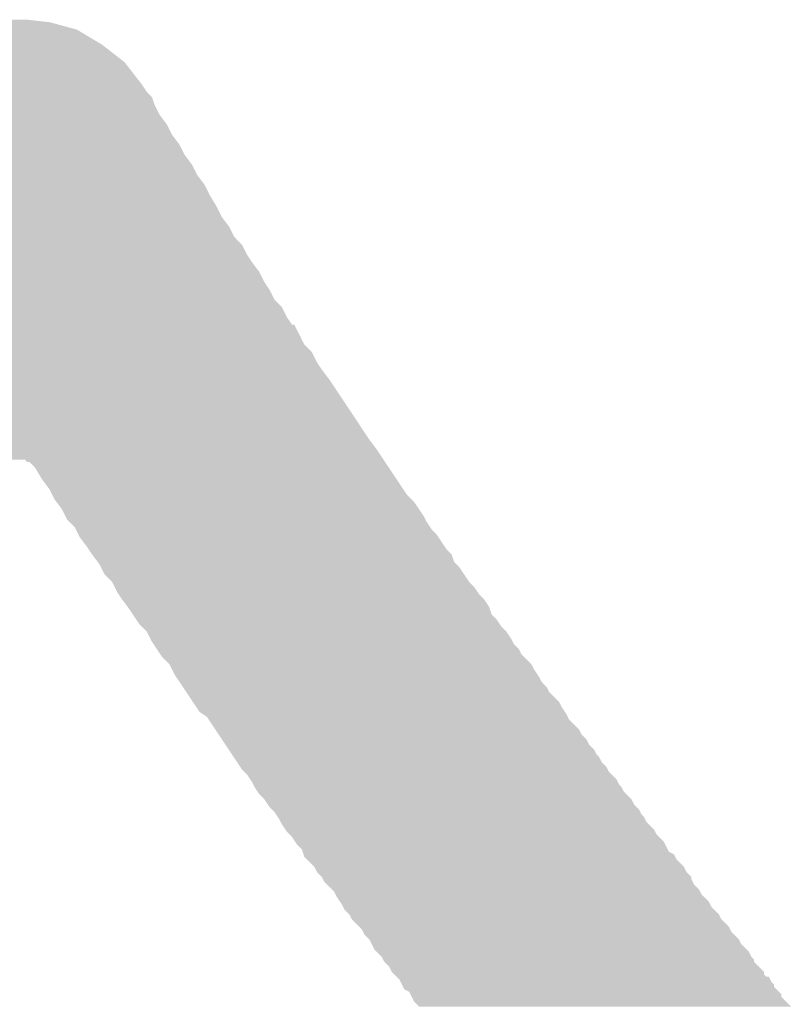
# Model space of a CAD drawing. Extents: x -1.3 to 24.2, y -3.9 to 39.2.
# Tile 20 of 35: x 9.5 to 10.3, y 18.7 to 19.7. Entities that reach past the tile are written whole.
import ezdxf

# ---------------------------------------------------------------- set-up
doc = ezdxf.new("R2010")
doc.units = 0
doc.layers.add('TEMP_HUM_28_CLICK_V100_GTO', color=14, linetype='CONTINUOUS')

msp = doc.modelspace()

# ---------------------------------------------------------------- linework, layer by layer
at = {"layer": 'TEMP_HUM_28_CLICK_V100_GTO'}
for points in [[(9.448802, 19.659602), (9.476742, 19.66722), (9.563096, 19.659602), (9.535162, 19.66722)], [(9.476742, 19.66722), (9.497062, 19.66976), (9.535162, 19.66722), (9.512298, 19.66976)], [(9.423404, 19.646902), (9.448798, 19.6596), (9.584264, 19.646902), (9.563102, 19.6596)], [(9.448798, 19.6596), (9.448802, 19.659602), (9.563102, 19.6596), (9.563096, 19.659602)], [(9.420544, 19.64436), (9.423404, 19.646902), (9.5885, 19.64436), (9.584264, 19.646902)], [(9.40054, 19.62658), (9.420544, 19.64436), (9.61136, 19.62658), (9.5885, 19.64436)], [(9.39038, 19.61642), (9.400538, 19.626578), (9.619264, 19.61642), (9.611362, 19.626578)], [(9.400538, 19.626578), (9.40054, 19.62658), (9.611362, 19.626578), (9.61136, 19.62658)], [(9.380222, 19.603722), (9.39038, 19.61642), (9.62914, 19.603722), (9.619264, 19.61642)], [(9.37463, 19.591016), (9.37768, 19.596096), (9.6393, 19.591016), (9.634224, 19.596096)], [(9.37768, 19.596098), (9.38022, 19.60372), (9.634222, 19.596098), (9.62914, 19.60372)], [(9.37768, 19.596096), (9.37768, 19.596098), (9.634224, 19.596096), (9.634222, 19.596098)], [(9.38022, 19.60372), (9.380222, 19.603722), (9.62914, 19.60372), (9.62914, 19.603722)], [(9.370062, 19.583402), (9.37463, 19.591016), (9.64184, 19.583402), (9.6393, 19.591016)], [(9.362446, 19.573244), (9.37006, 19.5834), (9.646922, 19.573244), (9.64184, 19.5834)], [(9.37006, 19.5834), (9.370062, 19.583402), (9.64184, 19.5834), (9.64184, 19.583402)], [(9.35736, 19.563082), (9.362442, 19.573236), (9.654538, 19.563082), (9.646928, 19.573236)], [(9.362442, 19.573236), (9.362446, 19.573244), (9.646928, 19.573236), (9.646922, 19.573244)], [(9.349746, 19.552924), (9.357356, 19.563078), (9.659622, 19.552924), (9.65454, 19.563078)], [(9.357356, 19.563078), (9.35736, 19.563082), (9.65454, 19.563078), (9.654538, 19.563082)], [(9.34466, 19.542762), (9.349742, 19.552916), (9.667238, 19.542762), (9.659628, 19.552916)], [(9.349742, 19.552916), (9.349746, 19.552924), (9.659628, 19.552916), (9.659622, 19.552924)], [(9.337046, 19.532604), (9.344656, 19.542758), (9.672322, 19.532604), (9.66724, 19.542758)], [(9.344656, 19.542758), (9.34466, 19.542762), (9.66724, 19.542758), (9.667238, 19.542762)], [(9.33196, 19.522442), (9.337042, 19.532596), (9.679938, 19.522442), (9.672328, 19.532596)], [(9.337042, 19.532596), (9.337046, 19.532604), (9.672328, 19.532596), (9.672322, 19.532604)], [(9.324346, 19.512284), (9.331956, 19.522438), (9.685022, 19.512284), (9.67994, 19.522438)], [(9.331956, 19.522438), (9.33196, 19.522442), (9.67994, 19.522438), (9.679938, 19.522442)], [(9.31926, 19.502122), (9.324342, 19.512276), (9.692638, 19.502122), (9.685028, 19.512276)], [(9.324342, 19.512276), (9.324346, 19.512284), (9.685028, 19.512276), (9.685022, 19.512284)], [(9.311646, 19.491962), (9.319256, 19.502118), (9.69772, 19.491962), (9.69264, 19.502118)], [(9.319256, 19.502118), (9.31926, 19.502122), (9.69264, 19.502118), (9.692638, 19.502122)], [(9.30656, 19.4818), (9.311642, 19.491956), (9.703818, 19.4818), (9.697724, 19.491956)], [(9.311642, 19.491956), (9.311646, 19.491962), (9.697724, 19.491956), (9.69772, 19.491962)], [(9.298942, 19.469104), (9.305036, 19.47926), (9.710422, 19.469104), (9.70534, 19.47926)], [(9.305036, 19.47926), (9.30656, 19.4818), (9.70534, 19.47926), (9.703818, 19.4818)], [(9.29386, 19.458942), (9.29894, 19.469098), (9.718038, 19.458942), (9.710428, 19.469098)], [(9.29894, 19.469098), (9.298942, 19.469104), (9.710428, 19.469098), (9.710422, 19.469104)], [(9.286246, 19.448784), (9.293856, 19.458938), (9.723122, 19.448784), (9.71804, 19.458938)], [(9.293856, 19.458938), (9.29386, 19.458942), (9.71804, 19.458938), (9.718038, 19.458942)], [(9.282428, 19.441156), (9.286242, 19.448776), (9.730742, 19.441156), (9.72313, 19.448776)], [(9.286242, 19.448776), (9.286246, 19.448784), (9.72313, 19.448776), (9.723122, 19.448784)], [(9.275442, 19.430998), (9.28116, 19.438622), (9.735822, 19.430998), (9.73201, 19.438622)], [(9.28116, 19.438622), (9.282428, 19.441156), (9.73201, 19.438622), (9.730742, 19.441156)], [(9.270152, 19.42338), (9.27354, 19.42846), (9.7409, 19.42338), (9.737514, 19.42846)], [(9.27354, 19.42846), (9.275442, 19.430998), (9.737514, 19.42846), (9.735822, 19.430998)], [(9.262742, 19.413218), (9.26846, 19.42084), (9.74852, 19.413218), (9.742806, 19.42084)], [(9.26846, 19.42084), (9.270152, 19.42338), (9.742806, 19.42084), (9.7409, 19.42338)], [(9.255762, 19.403062), (9.26084, 19.41068), (9.7536, 19.403062), (9.74979, 19.41068)], [(9.26084, 19.41068), (9.262742, 19.413218), (9.74979, 19.41068), (9.74852, 19.413218)], [(9.25068, 19.392902), (9.251948, 19.395438), (9.75995, 19.392902), (9.75868, 19.395438)], [(9.251948, 19.395438), (9.255758, 19.403058), (9.75868, 19.395438), (9.753602, 19.403058)], [(9.255758, 19.403058), (9.255762, 19.403062), (9.753602, 19.403058), (9.7536, 19.403062)], [(9.24306, 19.38274), (9.244966, 19.385284), (9.766304, 19.38274), (9.763762, 19.385284)], [(9.244966, 19.385284), (9.25068, 19.392902), (9.763762, 19.385284), (9.75995, 19.392902)], [(9.234168, 19.367498), (9.237982, 19.375122), (9.776462, 19.367498), (9.77265, 19.375122)], [(9.237982, 19.375122), (9.23967, 19.377656), (9.77265, 19.375122), (9.771382, 19.377656)], [(9.23967, 19.377656), (9.24306, 19.38274), (9.771382, 19.377656), (9.766304, 19.38274)], [(9.227822, 19.35988), (9.232902, 19.364964), (9.78155, 19.35988), (9.778156, 19.364964)], [(9.232902, 19.364964), (9.234168, 19.367498), (9.778156, 19.364964), (9.776462, 19.367498)], [(9.2202, 19.347182), (9.225282, 19.357336), (9.790432, 19.347182), (9.78535, 19.357336)], [(9.225282, 19.357336), (9.227804, 19.359862), (9.78535, 19.357336), (9.784086, 19.359862)], [(9.227804, 19.359862), (9.227822, 19.35988), (9.784086, 19.359862), (9.78155, 19.35988)], [(9.215122, 19.339564), (9.2202, 19.347182), (9.794242, 19.339564), (9.790432, 19.347182)], [(9.209404, 19.331936), (9.21512, 19.33956), (9.801862, 19.331936), (9.794246, 19.33956)], [(9.21512, 19.33956), (9.215122, 19.339564), (9.794246, 19.33956), (9.794242, 19.339564)], [(9.203688, 19.321778), (9.207502, 19.329396), (9.806942, 19.321778), (9.803134, 19.329396)], [(9.207502, 19.329396), (9.209404, 19.331936), (9.803134, 19.329396), (9.801862, 19.331936)], [(9.199032, 19.31416), (9.20242, 19.319242), (9.81202, 19.31416), (9.808634, 19.319242)], [(9.20242, 19.319242), (9.203688, 19.321778), (9.808634, 19.319242), (9.806942, 19.321778)], [(9.191624, 19.304), (9.19734, 19.31162), (9.81964, 19.304), (9.813926, 19.31162)], [(9.19734, 19.31162), (9.199032, 19.31416), (9.813926, 19.31162), (9.81202, 19.31416)], [(9.18464, 19.29384), (9.18972, 19.30146), (9.826414, 19.29384), (9.821334, 19.30146)], [(9.18972, 19.30146), (9.191624, 19.304), (9.821334, 19.30146), (9.81964, 19.304)], [(9.17702, 19.28368), (9.18464, 19.29384), (9.833188, 19.28368), (9.826414, 19.29384)], [(9.149926, 19.24304), (9.17702, 19.28368), (9.86028, 19.24304), (9.833188, 19.28368)], [(9.143152, 19.23288), (9.149926, 19.24304), (9.8679, 19.23288), (9.86028, 19.24304)], [(9.13638, 19.22272), (9.143152, 19.23288), (9.874674, 19.22272), (9.8679, 19.23288)], [(9.50977, 19.222714), (9.50722, 19.22272), (9.874678, 19.222714), (9.874674, 19.22272)], [(9.512306, 19.22018), (9.50977, 19.222714), (9.876368, 19.22018), (9.874678, 19.222714)], [(9.51485, 19.220174), (9.512306, 19.22018), (9.876372, 19.220174), (9.876368, 19.22018)], [(9.519922, 19.215098), (9.51485, 19.220174), (9.879756, 19.215098), (9.876372, 19.220174)], [(9.52754, 19.2024), (9.519922, 19.215098), (9.888222, 19.2024), (9.879756, 19.215098)], [(9.53516, 19.192234), (9.52754, 19.2024), (9.894998, 19.192234), (9.888222, 19.2024)], [(9.537702, 19.187158), (9.53516, 19.192234), (9.898382, 19.187158), (9.894998, 19.192234)], [(9.540242, 19.18208), (9.537702, 19.187158), (9.90346, 19.18208), (9.898382, 19.187158)], [(9.542146, 19.17954), (9.540242, 19.18208), (9.906, 19.17954), (9.90346, 19.18208)], [(9.54786, 19.171914), (9.542146, 19.17954), (9.911084, 19.171914), (9.906, 19.17954)], [(9.551672, 19.164298), (9.54786, 19.171914), (9.91616, 19.164298), (9.911084, 19.171914)], [(9.552942, 19.16176), (9.551672, 19.164298), (9.91743, 19.16176), (9.91616, 19.164298)], [(9.555482, 19.159218), (9.552942, 19.16176), (9.918702, 19.159218), (9.91743, 19.16176)], [(9.560562, 19.154132), (9.555482, 19.159218), (9.922094, 19.154132), (9.918702, 19.159218)], [(9.56183, 19.151598), (9.560562, 19.154132), (9.923782, 19.151598), (9.922094, 19.154132)], [(9.564372, 19.14652), (9.56183, 19.151598), (9.92886, 19.14652), (9.923782, 19.151598)], [(9.565642, 19.14398), (9.564372, 19.14652), (9.930554, 19.14398), (9.92886, 19.14652)], [(9.57326, 19.13382), (9.565642, 19.14398), (9.937328, 19.13382), (9.930554, 19.14398)], [(9.574956, 19.131278), (9.57326, 19.13382), (9.939022, 19.131278), (9.937328, 19.13382)], [(9.57834, 19.1262), (9.574956, 19.131278), (9.944098, 19.1262), (9.939022, 19.131278)], [(9.578344, 19.126196), (9.57834, 19.1262), (9.9441, 19.126196), (9.944098, 19.1262)], [(9.584052, 19.118582), (9.578344, 19.126196), (9.946644, 19.118582), (9.9441, 19.126196)], [(9.58596, 19.116034), (9.584052, 19.118582), (9.94919, 19.116034), (9.946644, 19.118582)], [(9.58723, 19.1135), (9.58596, 19.116034), (9.95172, 19.1135), (9.94919, 19.116034)], [(9.591042, 19.10588), (9.58723, 19.1135), (9.956802, 19.10588), (9.95172, 19.1135)], [(9.598658, 19.098258), (9.591042, 19.10588), (9.961882, 19.098258), (9.956802, 19.10588)], [(9.598662, 19.098252), (9.598658, 19.098258), (9.961888, 19.098252), (9.961882, 19.098258)], [(9.6012, 19.09318), (9.598662, 19.098252), (9.96696, 19.09318), (9.961888, 19.098252)], [(9.603742, 19.088098), (9.6012, 19.09318), (9.97035, 19.088098), (9.96696, 19.09318)], [(9.605436, 19.085558), (9.603742, 19.088098), (9.972042, 19.085558), (9.97035, 19.088098)], [(9.60882, 19.08048), (9.605436, 19.085558), (9.97712, 19.08048), (9.972042, 19.085558)], [(9.614532, 19.072864), (9.60882, 19.08048), (9.9822, 19.072864), (9.97712, 19.08048)], [(9.61644, 19.07032), (9.614532, 19.072864), (9.98305, 19.07032), (9.9822, 19.072864)], [(9.619826, 19.065242), (9.61644, 19.07032), (9.984744, 19.065242), (9.98305, 19.07032)], [(9.623214, 19.06016), (9.619826, 19.065242), (9.98982, 19.06016), (9.984744, 19.065242)], [(9.626602, 19.055078), (9.623214, 19.06016), (9.99321, 19.055078), (9.98982, 19.06016)], [(9.629142, 19.052538), (9.626602, 19.055078), (9.994902, 19.052538), (9.99321, 19.055078)], [(9.634216, 19.04746), (9.629142, 19.052538), (9.99998, 19.04746), (9.994902, 19.052538)], [(9.634222, 19.047452), (9.634216, 19.04746), (9.999986, 19.047452), (9.99998, 19.04746)], [(9.638032, 19.039838), (9.634222, 19.047452), (10.00506, 19.039838), (9.999986, 19.047452)], [(9.639302, 19.037298), (9.638032, 19.039838), (10.006334, 19.037298), (10.00506, 19.039838)], [(9.640992, 19.034764), (9.639302, 19.037298), (10.007602, 19.034764), (10.006334, 19.037298)], [(9.644384, 19.029676), (9.640992, 19.034764), (10.012682, 19.029676), (10.007602, 19.034764)], [(9.647766, 19.024604), (9.644384, 19.029676), (10.015222, 19.024604), (10.012682, 19.029676)], [(9.649462, 19.022058), (9.647766, 19.024604), (10.017766, 19.022058), (10.015222, 19.024604)], [(9.65708, 19.014436), (9.649462, 19.022058), (10.025382, 19.014436), (10.017766, 19.022058)], [(9.657082, 19.014432), (9.65708, 19.014436), (10.025386, 19.014432), (10.025382, 19.014436)], [(9.659622, 19.009358), (9.657082, 19.014432), (10.027922, 19.009358), (10.025386, 19.014432)], [(9.662162, 19.004278), (9.659622, 19.009358), (10.031308, 19.004278), (10.027922, 19.009358)], [(9.663856, 19.001738), (9.662162, 19.004278), (10.033, 19.001738), (10.031308, 19.004278)], [(9.667238, 18.996664), (9.663856, 19.001738), (10.035542, 18.996664), (10.033, 19.001738)], [(9.67063, 18.991576), (9.667238, 18.996664), (10.040622, 18.991576), (10.035542, 18.996664)], [(9.674012, 18.986504), (9.67063, 18.991576), (10.043162, 18.986504), (10.040622, 18.991576)], [(9.68079, 18.976336), (9.674012, 18.986504), (10.053322, 18.976336), (10.043162, 18.986504)], [(9.684176, 18.971258), (9.68079, 18.976336), (10.055862, 18.971258), (10.053322, 18.976336)], [(9.687562, 18.966178), (9.684176, 18.971258), (10.059248, 18.966178), (10.055862, 18.971258)], [(9.691372, 18.963638), (9.687562, 18.966178), (10.06094, 18.963638), (10.059248, 18.966178)], [(9.695182, 18.961098), (9.691372, 18.963638), (10.062214, 18.961098), (10.06094, 18.963638)], [(9.696872, 18.958564), (9.695182, 18.961098), (10.063482, 18.958564), (10.062214, 18.961098)], [(9.70365, 18.948396), (9.696872, 18.958564), (10.073642, 18.948396), (10.063482, 18.958564)], [(9.707032, 18.943324), (9.70365, 18.948396), (10.076182, 18.943324), (10.073642, 18.948396)], [(9.710424, 18.938236), (9.707032, 18.943324), (10.081262, 18.938236), (10.076182, 18.943324)], [(9.713806, 18.933164), (9.710424, 18.938236), (10.083802, 18.933164), (10.081262, 18.938236)], [(9.717198, 18.928076), (9.713806, 18.933164), (10.088882, 18.928076), (10.083802, 18.933164)], [(9.720578, 18.923004), (9.717198, 18.928076), (10.091422, 18.923004), (10.088882, 18.928076)], [(9.722278, 18.920456), (9.720578, 18.923004), (10.093962, 18.920456), (10.091422, 18.923004)], [(9.725658, 18.915384), (9.722278, 18.920456), (10.096502, 18.915384), (10.093962, 18.920456)], [(9.72905, 18.910296), (9.725658, 18.915384), (10.101582, 18.910296), (10.096502, 18.915384)], [(9.730742, 18.907758), (9.72905, 18.910296), (10.102854, 18.907758), (10.101582, 18.910296)], [(9.733276, 18.905224), (9.730742, 18.907758), (10.104122, 18.905224), (10.102854, 18.907758)], [(9.73582, 18.90268), (9.733276, 18.905224), (10.106664, 18.90268), (10.104122, 18.905224)], [(9.73921, 18.897596), (9.73582, 18.90268), (10.111742, 18.897596), (10.106664, 18.90268)], [(9.7409, 18.895058), (9.73921, 18.897596), (10.113014, 18.895058), (10.111742, 18.897596)], [(9.742168, 18.892524), (9.7409, 18.895058), (10.114282, 18.892524), (10.113014, 18.895058)], [(9.743442, 18.889978), (9.742168, 18.892524), (10.116822, 18.889978), (10.114282, 18.892524)], [(9.743444, 18.889976), (9.743442, 18.889978), (10.116822, 18.889976), (10.116822, 18.889978)], [(9.746826, 18.884904), (9.743444, 18.889976), (10.119362, 18.884904), (10.116822, 18.889976)], [(9.748522, 18.882358), (9.746826, 18.884904), (10.121906, 18.882358), (10.119362, 18.884904)], [(9.7536, 18.87728), (9.748522, 18.882358), (10.12698, 18.87728), (10.121906, 18.882358)], [(9.753604, 18.877276), (9.7536, 18.87728), (10.126982, 18.877276), (10.12698, 18.87728)], [(9.756986, 18.872204), (9.753604, 18.877276), (10.129522, 18.872204), (10.126982, 18.877276)], [(9.758682, 18.869658), (9.756986, 18.872204), (10.132064, 18.869658), (10.129522, 18.872204)], [(9.761224, 18.867116), (9.758682, 18.869658), (10.134602, 18.867116), (10.132064, 18.869658)], [(9.76376, 18.86458), (9.761224, 18.867116), (10.135872, 18.86458), (10.134602, 18.867116)], [(9.765452, 18.862044), (9.76376, 18.86458), (10.137142, 18.862044), (10.135872, 18.86458)], [(9.76715, 18.859496), (9.765452, 18.862044), (10.139682, 18.859496), (10.137142, 18.862044)], [(9.76884, 18.856958), (9.76715, 18.859496), (10.140954, 18.856958), (10.139682, 18.859496)], [(9.770108, 18.854424), (9.76884, 18.856958), (10.142222, 18.854424), (10.140954, 18.856958)], [(9.771382, 18.851878), (9.770108, 18.854424), (10.144766, 18.851878), (10.142222, 18.854424)], [(9.77477, 18.846796), (9.771382, 18.851878), (10.149842, 18.846796), (10.144766, 18.851878)], [(9.776462, 18.844258), (9.77477, 18.846796), (10.151114, 18.844258), (10.149842, 18.846796)], [(9.778996, 18.841724), (9.776462, 18.844258), (10.152382, 18.841724), (10.151114, 18.844258)], [(9.78154, 18.83918), (9.778996, 18.841724), (10.154924, 18.83918), (10.152382, 18.841724)], [(9.78493, 18.834096), (9.78154, 18.83918), (10.160002, 18.834096), (10.154924, 18.83918)], [(9.786622, 18.831558), (9.78493, 18.834096), (10.161274, 18.831558), (10.160002, 18.834096)], [(9.7917, 18.826472), (9.786622, 18.831558), (10.16382, 18.826472), (10.161274, 18.831558)], [(9.792546, 18.823942), (9.7917, 18.826472), (10.165086, 18.823942), (10.16382, 18.826472)], [(9.793398, 18.821394), (9.792546, 18.823942), (10.170158, 18.821394), (10.165086, 18.823942)], [(9.794244, 18.818858), (9.793398, 18.821394), (10.171432, 18.818858), (10.170158, 18.821394)], [(9.796778, 18.816324), (9.794244, 18.818858), (10.172702, 18.816324), (10.171432, 18.818858)], [(9.8044, 18.808696), (9.796778, 18.816324), (10.180322, 18.808696), (10.172702, 18.816324)], [(9.804402, 18.808692), (9.8044, 18.808696), (10.180326, 18.808692), (10.180322, 18.808696)], [(9.80694, 18.803624), (9.804402, 18.808692), (10.182862, 18.803624), (10.180326, 18.808692)], [(9.806942, 18.80362), (9.80694, 18.803624), (10.182866, 18.80362), (10.182862, 18.803624)], [(9.812018, 18.798538), (9.806942, 18.80362), (10.18794, 18.798538), (10.182866, 18.80362)], [(9.812022, 18.798532), (9.812018, 18.798538), (10.187942, 18.798532), (10.18794, 18.798538)], [(9.813292, 18.795996), (9.812022, 18.798532), (10.187942, 18.795996), (10.187942, 18.798532)], [(9.814562, 18.79346), (9.813292, 18.795996), (10.189212, 18.79346), (10.187942, 18.795996)], [(9.817098, 18.790924), (9.814562, 18.79346), (10.190482, 18.790924), (10.189212, 18.79346)], [(9.822182, 18.785836), (9.817098, 18.790924), (10.195562, 18.785836), (10.190482, 18.790924)], [(9.824722, 18.783292), (9.822182, 18.785836), (10.196838, 18.783292), (10.195562, 18.785836)], [(9.825988, 18.780764), (9.824722, 18.783292), (10.198102, 18.780764), (10.196838, 18.783292)], [(9.827262, 18.778218), (9.825988, 18.780764), (10.200646, 18.778218), (10.198102, 18.780764)], [(9.83065, 18.773136), (9.827262, 18.778218), (10.205722, 18.773136), (10.200646, 18.778218)], [(9.83234, 18.770598), (9.83065, 18.773136), (10.206994, 18.770598), (10.205722, 18.773136)], [(9.83361, 18.768064), (9.83234, 18.770598), (10.208262, 18.768064), (10.206994, 18.770598)], [(9.834882, 18.76552), (9.83361, 18.768064), (10.210804, 18.76552), (10.208262, 18.768064)], [(9.83996, 18.760436), (9.834882, 18.76552), (10.215882, 18.760436), (10.210804, 18.76552)], [(9.839962, 18.760432), (9.83996, 18.760436), (10.215886, 18.760432), (10.215882, 18.760436)], [(9.8425, 18.755364), (9.839962, 18.760432), (10.218422, 18.755364), (10.215886, 18.760432)], [(9.842502, 18.75536), (9.8425, 18.755364), (10.218426, 18.75536), (10.218422, 18.755364)], [(9.850122, 18.747736), (9.842502, 18.75536), (10.226042, 18.747736), (10.218426, 18.75536)], [(9.852662, 18.745192), (9.850122, 18.747736), (10.227318, 18.745192), (10.226042, 18.747736)], [(9.853928, 18.742664), (9.852662, 18.745192), (10.228582, 18.742664), (10.227318, 18.745192)], [(9.855202, 18.74012), (9.853928, 18.742664), (10.231124, 18.74012), (10.228582, 18.742664)], [(9.86028, 18.735036), (9.855202, 18.74012), (10.236202, 18.735036), (10.231124, 18.74012)], [(9.860282, 18.735032), (9.86028, 18.735036), (10.236206, 18.735032), (10.236202, 18.735036)], [(9.862818, 18.729964), (9.860282, 18.735032), (10.238742, 18.729964), (10.236206, 18.735032)], [(9.865362, 18.72488), (9.862818, 18.729964), (10.243822, 18.72488), (10.238742, 18.729964)], [(9.867904, 18.722336), (9.865362, 18.72488), (10.246362, 18.722336), (10.243822, 18.72488)], [(9.872972, 18.717264), (9.867904, 18.722336), (10.248902, 18.717264), (10.246362, 18.722336)], [(9.872982, 18.717252), (9.872972, 18.717264), (10.248914, 18.717252), (10.248902, 18.717264)], [(9.874252, 18.714718), (9.872982, 18.717252), (10.25144, 18.714718), (10.248914, 18.717252)], [(9.875522, 18.71218), (9.874252, 18.714718), (10.251446, 18.71218), (10.25144, 18.714718)], [(9.875528, 18.712174), (9.875522, 18.71218), (10.251446, 18.712174), (10.251446, 18.71218)], [(9.880602, 18.707092), (9.875528, 18.712174), (10.256528, 18.707092), (10.251446, 18.712174)], [(9.883142, 18.70202), (9.880602, 18.707092), (10.2616, 18.70202), (10.256528, 18.707092)], [(9.883144, 18.702018), (9.883142, 18.70202), (10.2616, 18.702018), (10.2616, 18.70202)], [(9.885686, 18.699474), (9.883144, 18.702018), (10.261606, 18.699474), (10.2616, 18.702018)], [(9.888218, 18.69694), (9.885686, 18.699474), (10.264142, 18.69694), (10.261606, 18.699474)], [(9.888236, 18.696922), (9.888218, 18.69694), (10.266686, 18.696922), (10.264142, 18.69694)], [(9.890762, 18.694392), (9.888236, 18.696922), (10.267956, 18.694392), (10.266686, 18.696922)], [(9.89203, 18.691864), (9.890762, 18.694392), (10.269222, 18.691864), (10.267956, 18.694392)], [(9.893306, 18.689318), (9.89203, 18.691864), (10.27176, 18.689318), (10.269222, 18.691864)], [(9.89458, 18.686774), (9.893306, 18.689318), (10.271766, 18.686774), (10.27176, 18.689318)], [(9.89585, 18.684238), (9.89458, 18.686774), (10.274302, 18.684238), (10.271766, 18.686774)], [(9.900922, 18.68169), (9.89585, 18.684238), (10.27685, 18.68169), (10.274302, 18.684238)], [(9.90219, 18.679158), (9.900922, 18.68169), (10.27938, 18.679158), (10.27685, 18.68169)], [(9.903464, 18.676614), (9.90219, 18.679158), (10.279386, 18.676614), (10.27938, 18.679158)], [(9.906002, 18.67154), (9.903464, 18.676614), (10.28446, 18.67154), (10.279386, 18.676614)], [(9.91108, 18.666458), (9.906002, 18.67154), (10.28954, 18.666458), (10.28446, 18.67154)]]:
    msp.add_solid(points, dxfattribs=at)

doc.saveas('drawing.dxf')
